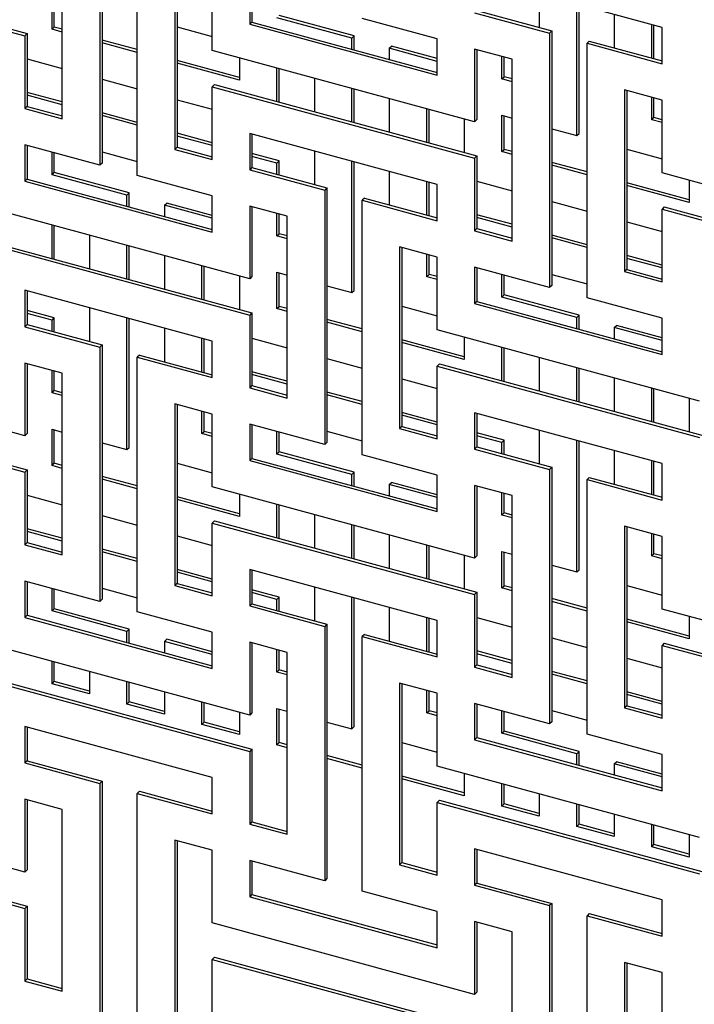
# Model space of a CAD drawing. Header units: millimetres. Extents: x -474 to 5676, y -231 to 4074.
# Tile 21 of 43: x 4009 to 4141, y 2208 to 2401. Entities that reach past the tile are written whole.
import ezdxf

# ---------------------------------------------------------------- set-up
doc = ezdxf.new("R2010")
doc.units = ezdxf.units.MM
doc.header["$LTSCALE"] = 12

msp = doc.modelspace()

# ---------------------------------------------------------------- linework, layer by layer
for p, q in [((4024.31, 2422.71), (4024.31, 2372.7)), ((4024.76, 2423.14), (4024.76, 2373.14)), ((4031.68, 2370.7), (4031.68, 2420.7)), ((4016.94, 2381.85), (4016.94, 2417.57)), ((3958.43, 2412.6), (4010.02, 2398.58)), ((3957.98, 2412.16), (4009.57, 2398.14)), ((4039.05, 2411.56), (4039.05, 2375.84)), ((4039.5, 2411.44), (4039.5, 2376.28)), ((4046.42, 2395.27), (4046.42, 2409.55)), ((4134.87, 2399.8), (4098.02, 2409.82)), ((4053.79, 2407.55), (4053.79, 2400.41)), ((4054.24, 2407.43), (4054.24, 2400.84)), ((4014.92, 2399.43), (4014.92, 2406.57)), ((4015.37, 2399.86), (4015.37, 2406.45)), ((4110.73, 2406.36), (4110.73, 2399.78)), ((4098.46, 2403.11), (4113.2, 2399.11)), ((4118.1, 2378.53), (4118.1, 2404.36)), ((4118.55, 2378.96), (4118.55, 2404.24)), ((4054.24, 2400.84), (4053.79, 2400.41)), ((4054.24, 2400.84), (4090.65, 2390.95)), ((4073.88, 2397.69), (4059.14, 2401.7)), ((4074.33, 2398.13), (4059.59, 2402.13)), ((4090.65, 2397.54), (4075.91, 2401.54)), ((4098.02, 2402.68), (4112.76, 2398.67)), ((4125.47, 2402.36), (4125.47, 2395.77)), ((4014.92, 2399.43), (4015.37, 2399.86)), ((4016.94, 2398.88), (4014.92, 2399.43)), ((4016.94, 2399.43), (4015.37, 2399.86)), ((4039.5, 2399.89), (4046.42, 2398.01)), ((4053.79, 2400.41), (4090.65, 2390.39)), ((4113.2, 2399.11), (4112.76, 2398.67)), ((4113.2, 2399.11), (4113.2, 2349.11)), ((4132.84, 2393.77), (4132.84, 2400.35)), ((4133.29, 2393.65), (4133.29, 2400.23)), ((4134.87, 2392.66), (4134.87, 2399.8)), ((4010.02, 2398.58), (4009.57, 2398.14)), ((4009.57, 2398.14), (4009.57, 2383.85)), ((4010.02, 2398.58), (4010.02, 2384.29)), ((4031.68, 2395.43), (4024.76, 2397.31)), ((4073.88, 2397.69), (4074.33, 2398.13)), ((4073.88, 2395.51), (4073.88, 2397.69)), ((4074.33, 2395.39), (4074.33, 2398.13)), ((4090.65, 2390.39), (4090.65, 2397.54)), ((4112.76, 2398.67), (4112.76, 2348.67)), ((4120.57, 2397.1), (4120.13, 2396.67)), ((4120.57, 2397.1), (4134.87, 2393.22)), ((4031.68, 2394.87), (4024.76, 2396.75)), ((4098.02, 2381.25), (4046.42, 2395.27)), ((4081.25, 2395.69), (4081.7, 2396.12)), ((4081.25, 2395.69), (4081.25, 2393.5)), ((4090.65, 2393.13), (4081.25, 2395.69)), ((4090.65, 2393.69), (4081.7, 2396.12)), ((4105.39, 2393.53), (4098.02, 2395.53)), ((4098.02, 2395.53), (4098.02, 2381.25)), ((4098.46, 2395.41), (4098.46, 2381.68)), ((4120.13, 2346.66), (4120.13, 2396.67)), ((4120.13, 2396.67), (4134.87, 2392.66)), ((4010.02, 2393.62), (4016.94, 2391.73)), ((4051.77, 2389.97), (4039.5, 2393.3)), ((4051.77, 2393.82), (4051.77, 2389.41)), ((4103.36, 2389.68), (4103.36, 2394.08)), ((4103.81, 2390.11), (4103.81, 2393.96)), ((4105.39, 2357.82), (4105.39, 2393.53)), ((4051.77, 2389.41), (4039.5, 2392.74)), ((4059.14, 2385.23), (4059.14, 2391.81)), ((4059.59, 2385.11), (4059.59, 2391.69)), ((4024.76, 2389.61), (4031.68, 2387.73)), ((4066.51, 2389.81), (4066.51, 2383.22)), ((4103.36, 2389.68), (4103.81, 2390.11)), ((4105.39, 2389.13), (4103.36, 2389.68)), ((4105.39, 2389.69), (4103.81, 2390.11)), ((4046.87, 2388.56), (4046.42, 2388.12)), ((4046.42, 2373.84), (4046.42, 2388.12)), ((4046.42, 2388.12), (4098.02, 2374.1)), ((4046.87, 2388.56), (4098.46, 2374.54)), ((4073.88, 2381.22), (4073.88, 2387.81)), ((4074.33, 2381.1), (4074.33, 2387.69)), ((4134.87, 2385.52), (4127.5, 2387.52)), ((4127.5, 2387.52), (4127.5, 2351.81)), ((4127.94, 2387.4), (4127.94, 2352.24)), ((4016.94, 2385.15), (4010.02, 2387.03)), ((4016.94, 2384.59), (4010.02, 2386.47)), ((4039.5, 2385.6), (4046.42, 2383.72)), ((4081.25, 2385.8), (4081.25, 2379.22)), ((4132.84, 2381.66), (4132.84, 2386.07)), ((4133.29, 2382.1), (4133.29, 2385.95)), ((4134.87, 2371.23), (4134.87, 2385.52)), ((4010.02, 2384.29), (4009.57, 2383.85)), ((4009.57, 2383.85), (4016.94, 2381.85)), ((4010.02, 2384.29), (4016.94, 2382.41)), ((4088.62, 2377.22), (4088.62, 2383.8)), ((4089.07, 2377.09), (4089.07, 2383.68)), ((4031.68, 2381.14), (4024.76, 2383.02)), ((4031.68, 2380.58), (4024.76, 2382.47)), ((4095.99, 2381.8), (4095.99, 2375.21)), ((4098.46, 2381.68), (4098.02, 2381.25)), ((4103.36, 2382.53), (4105.39, 2381.98)), ((4103.36, 2375.39), (4103.36, 2382.53)), ((4103.81, 2375.83), (4103.81, 2382.41)), ((4132.84, 2381.66), (4133.29, 2382.1)), ((4134.87, 2381.11), (4132.84, 2381.66)), ((4134.87, 2381.67), (4133.29, 2382.1)), ((4113.2, 2379.86), (4118.1, 2378.53)), ((4046.42, 2377.14), (4039.5, 2379.02)), ((4046.42, 2376.58), (4039.5, 2378.46)), ((4090.65, 2368.96), (4053.79, 2378.98)), ((4053.79, 2378.98), (4053.79, 2371.84)), ((4054.24, 2378.86), (4054.24, 2372.27)), ((4118.1, 2378.53), (4118.55, 2378.96)), ((4024.31, 2372.7), (4009.57, 2376.71)), ((4009.57, 2376.71), (4009.57, 2369.57)), ((4010.02, 2376.59), (4010.02, 2370)), ((4039.5, 2376.28), (4039.05, 2375.84)), ((4039.05, 2375.84), (4046.42, 2373.84)), ((4039.5, 2376.28), (4046.42, 2374.4)), ((4103.36, 2375.39), (4103.81, 2375.83)), ((4105.39, 2375.4), (4103.81, 2375.83)), ((4127.94, 2375.85), (4134.87, 2373.97)), ((4014.92, 2370.86), (4014.92, 2375.26)), ((4015.37, 2371.29), (4015.37, 2375.14)), ((4024.76, 2375.32), (4031.68, 2373.44)), ((4059.59, 2373.56), (4054.24, 2375.01)), ((4059.14, 2373.12), (4054.24, 2374.45)), ((4066.51, 2375.52), (4066.51, 2368.94)), ((4098.46, 2374.54), (4098.02, 2374.1)), ((4098.02, 2374.1), (4098.02, 2359.82)), ((4098.46, 2374.54), (4098.46, 2360.26)), ((4105.39, 2374.84), (4103.36, 2375.39)), ((4024.76, 2373.14), (4024.31, 2372.7)), ((4054.24, 2372.27), (4053.79, 2371.84)), ((4053.79, 2371.84), (4068.54, 2367.83)), ((4054.24, 2372.27), (4068.98, 2368.27)), ((4059.14, 2373.12), (4059.59, 2373.56)), ((4059.14, 2370.94), (4059.14, 2373.12)), ((4059.59, 2370.82), (4059.59, 2373.56)), ((4073.88, 2347.69), (4073.88, 2373.52)), ((4074.33, 2348.12), (4074.33, 2373.4)), ((4120.13, 2371.39), (4113.2, 2373.27)), ((4120.13, 2370.83), (4113.2, 2372.71)), ((4010.02, 2370), (4009.57, 2369.57)), ((4010.02, 2370), (4046.42, 2360.11)), ((4014.92, 2370.86), (4015.37, 2371.29)), ((4029.66, 2366.85), (4014.92, 2370.86)), ((4030.11, 2367.29), (4015.37, 2371.29)), ((4046.42, 2366.7), (4031.68, 2370.7)), ((4081.25, 2371.52), (4081.25, 2364.93)), ((4186.46, 2357.21), (4134.87, 2371.23)), ((4009.57, 2369.57), (4046.42, 2359.55)), ((4068.98, 2368.27), (4068.54, 2367.83)), ((4068.98, 2368.27), (4068.98, 2318.27)), ((4088.62, 2362.93), (4088.62, 2369.51)), ((4089.07, 2362.81), (4089.07, 2369.39)), ((4090.65, 2361.82), (4090.65, 2368.96)), ((4098.46, 2369.58), (4105.39, 2367.7)), ((4140.21, 2365.93), (4127.94, 2369.27)), ((4140.21, 2365.37), (4127.94, 2368.71)), ((4140.21, 2369.78), (4140.21, 2365.37)), ((4029.66, 2366.85), (4030.11, 2367.29)), ((4029.66, 2364.67), (4029.66, 2366.85)), ((4030.11, 2364.55), (4030.11, 2367.29)), ((4046.42, 2359.55), (4046.42, 2366.7)), ((4068.54, 2367.83), (4068.54, 2317.83)), ((4076.35, 2366.26), (4075.91, 2365.83)), ((4076.35, 2366.26), (4090.65, 2362.38)), ((4053.79, 2350.41), (4002.2, 2364.43)), ((4037.03, 2364.85), (4037.48, 2365.28)), ((4037.03, 2364.85), (4037.03, 2362.66)), ((4046.42, 2362.29), (4037.03, 2364.85)), ((4046.42, 2362.85), (4037.48, 2365.28)), ((4061.16, 2362.69), (4053.79, 2364.69)), ((4053.79, 2364.69), (4053.79, 2350.41)), ((4054.24, 2364.57), (4054.24, 2350.84)), ((4075.91, 2315.82), (4075.91, 2365.83)), ((4075.91, 2365.83), (4090.65, 2361.82)), ((4113.2, 2365.57), (4120.13, 2363.69)), ((4135.31, 2364.53), (4134.87, 2364.09)), ((4134.87, 2349.8), (4134.87, 2364.09)), ((4134.87, 2364.09), (4186.46, 2350.07)), ((4135.31, 2364.53), (4186.91, 2350.5)), ((4059.14, 2358.84), (4059.14, 2363.24)), ((4059.59, 2359.27), (4059.59, 2363.12)), ((4061.16, 2326.98), (4061.16, 2362.69)), ((4105.39, 2361.11), (4098.46, 2362.99)), ((4105.39, 2360.55), (4098.46, 2362.43)), ((4014.92, 2354.39), (4014.92, 2360.97)), ((4015.37, 2354.27), (4015.37, 2360.85)), ((4098.46, 2360.26), (4098.02, 2359.82)), ((4098.46, 2360.26), (4105.39, 2358.37)), ((4127.94, 2361.57), (4134.87, 2359.69)), ((4022.29, 2358.97), (4022.29, 2352.38)), ((4059.14, 2358.84), (4059.59, 2359.27)), ((4061.16, 2358.29), (4059.14, 2358.84)), ((4061.16, 2358.85), (4059.59, 2359.27)), ((4098.02, 2359.82), (4105.39, 2357.82)), ((4120.13, 2357.11), (4113.2, 2358.99)), ((4120.13, 2356.55), (4113.2, 2358.43)), ((4002.2, 2357.28), (4053.79, 2343.26)), ((4002.65, 2357.72), (4054.24, 2343.7)), ((4029.66, 2350.38), (4029.66, 2356.97)), ((4030.11, 2350.26), (4030.11, 2356.84)), ((4090.65, 2354.68), (4083.28, 2356.68)), ((4083.28, 2356.68), (4083.28, 2320.97)), ((4083.72, 2356.56), (4083.72, 2321.4)), ((4037.03, 2354.96), (4037.03, 2348.38)), ((4088.62, 2350.82), (4088.62, 2355.23)), ((4089.07, 2351.26), (4089.07, 2355.11)), ((4090.65, 2340.39), (4090.65, 2354.68)), ((4134.87, 2353.1), (4127.94, 2354.98)), ((4134.87, 2352.54), (4127.94, 2354.42)), ((4044.4, 2346.38), (4044.4, 2352.96)), ((4044.85, 2346.25), (4044.85, 2352.84)), ((4112.76, 2348.67), (4098.02, 2352.67)), ((4098.02, 2352.67), (4098.02, 2345.53)), ((4098.46, 2352.55), (4098.46, 2345.97)), ((4051.77, 2350.96), (4051.77, 2344.37)), ((4054.24, 2350.84), (4053.79, 2350.41)), ((4059.14, 2351.69), (4061.16, 2351.14)), ((4059.14, 2344.55), (4059.14, 2351.69)), ((4059.59, 2344.99), (4059.59, 2351.57)), ((4088.62, 2350.82), (4089.07, 2351.26)), ((4090.65, 2350.27), (4088.62, 2350.82)), ((4090.65, 2350.83), (4089.07, 2351.26)), ((4103.36, 2346.82), (4103.36, 2351.22)), ((4103.81, 2347.26), (4103.81, 2351.1)), ((4113.2, 2351.28), (4120.13, 2349.4)), ((4127.94, 2352.24), (4127.5, 2351.81)), ((4127.5, 2351.81), (4134.87, 2349.8)), ((4127.94, 2352.24), (4134.87, 2350.36)), ((4068.98, 2349.02), (4073.88, 2347.69)), ((4113.2, 2349.11), (4112.76, 2348.67)), ((4046.42, 2338.12), (4009.57, 2348.14)), ((4009.57, 2348.14), (4009.57, 2341)), ((4010.02, 2348.02), (4010.02, 2341.43)), ((4073.88, 2347.69), (4074.33, 2348.12)), ((4103.36, 2346.82), (4103.81, 2347.26)), ((4118.1, 2342.81), (4103.36, 2346.82)), ((4118.55, 2343.25), (4103.81, 2347.26)), ((4134.87, 2342.66), (4120.13, 2346.66)), ((4022.29, 2344.68), (4022.29, 2338.1)), ((4059.14, 2344.55), (4059.59, 2344.99)), ((4061.16, 2344.56), (4059.59, 2344.99)), ((4083.72, 2345.01), (4090.65, 2343.13)), ((4098.46, 2345.97), (4098.02, 2345.53)), ((4098.02, 2345.53), (4134.87, 2335.51)), ((4098.46, 2345.97), (4134.87, 2336.07)), ((4015.37, 2342.72), (4010.02, 2344.17)), ((4014.92, 2342.28), (4010.02, 2343.61)), ((4054.24, 2343.7), (4053.79, 2343.26)), ((4053.79, 2343.26), (4053.79, 2328.98)), ((4054.24, 2343.7), (4054.24, 2329.42)), ((4061.16, 2344), (4059.14, 2344.55)), ((4118.1, 2342.81), (4118.55, 2343.25)), ((4118.1, 2340.63), (4118.1, 2342.81)), ((4118.55, 2340.51), (4118.55, 2343.25)), ((4010.02, 2341.43), (4009.57, 2341)), ((4009.57, 2341), (4024.31, 2336.99)), ((4010.02, 2341.43), (4024.76, 2337.43)), ((4014.92, 2342.28), (4015.37, 2342.72)), ((4014.92, 2340.1), (4014.92, 2342.28)), ((4015.37, 2339.98), (4015.37, 2342.72)), ((4029.66, 2316.85), (4029.66, 2342.68)), ((4030.11, 2317.28), (4030.11, 2342.56)), ((4075.91, 2340.55), (4068.98, 2342.43)), ((4075.91, 2339.99), (4068.98, 2341.87)), ((4125.47, 2340.81), (4125.92, 2341.25)), ((4125.47, 2340.81), (4125.47, 2338.63)), ((4134.87, 2338.26), (4125.47, 2340.81)), ((4134.87, 2338.82), (4125.92, 2341.25)), ((4134.87, 2335.51), (4134.87, 2342.66)), ((4037.03, 2340.68), (4037.03, 2334.09)), ((4142.24, 2326.37), (4090.65, 2340.39)), ((4095.99, 2338.94), (4095.99, 2334.53)), ((4024.76, 2337.43), (4024.31, 2336.99)), ((4024.31, 2336.99), (4024.31, 2286.99)), ((4024.76, 2337.43), (4024.76, 2287.43)), ((4044.4, 2332.09), (4044.4, 2338.67)), ((4044.85, 2331.97), (4044.85, 2338.55)), ((4046.42, 2330.98), (4046.42, 2338.12)), ((4054.24, 2338.74), (4061.16, 2336.86)), ((4095.99, 2335.09), (4083.72, 2338.43)), ((4095.99, 2334.53), (4083.72, 2337.87)), ((4103.36, 2330.35), (4103.36, 2336.94)), ((4032.13, 2335.42), (4031.68, 2334.99)), ((4032.13, 2335.42), (4046.42, 2331.54)), ((4103.81, 2330.23), (4103.81, 2336.81)), ((4009.57, 2319.57), (3957.98, 2333.59)), ((4016.94, 2331.85), (4009.57, 2333.85)), ((4009.57, 2333.85), (4009.57, 2319.57)), ((4010.02, 2333.73), (4010.02, 2320)), ((4031.68, 2284.98), (4031.68, 2334.99)), ((4031.68, 2334.99), (4046.42, 2330.98)), ((4068.98, 2334.73), (4075.91, 2332.85)), ((4091.09, 2333.69), (4090.65, 2333.25)), ((4090.65, 2318.96), (4090.65, 2333.25)), ((4090.65, 2333.25), (4142.24, 2319.23)), ((4091.09, 2333.69), (4142.68, 2319.66)), ((4110.73, 2334.93), (4110.73, 2328.35)), ((4014.92, 2328), (4014.92, 2332.4)), ((4015.37, 2328.43), (4015.37, 2332.28)), ((4016.94, 2296.14), (4016.94, 2331.85)), ((4061.16, 2330.27), (4054.24, 2332.15)), ((4061.16, 2329.71), (4054.24, 2331.59)), ((4118.1, 2326.35), (4118.1, 2332.93)), ((4118.55, 2326.22), (4118.55, 2332.81)), ((4054.24, 2329.42), (4053.79, 2328.98)), ((4054.24, 2329.42), (4061.16, 2327.53)), ((4083.72, 2330.73), (4090.65, 2328.85)), ((4125.47, 2330.93), (4125.47, 2324.34)), ((4014.92, 2328), (4015.37, 2328.43)), ((4016.94, 2327.45), (4014.92, 2328)), ((4016.94, 2328.01), (4015.37, 2328.43)), ((4053.79, 2328.98), (4061.16, 2326.98)), ((4075.91, 2326.27), (4068.98, 2328.15)), ((4075.91, 2325.71), (4068.98, 2327.59)), ((4132.84, 2322.34), (4132.84, 2328.92)), ((4133.29, 2322.22), (4133.29, 2328.8)), ((3957.98, 2326.44), (4009.57, 2312.42)), ((3958.43, 2326.88), (4010.02, 2312.86)), ((4046.42, 2323.84), (4039.05, 2325.84)), ((4039.05, 2325.84), (4039.05, 2290.13)), ((4039.5, 2325.72), (4039.5, 2290.56)), ((4140.21, 2326.92), (4140.21, 2320.34)), ((4044.4, 2319.98), (4044.4, 2324.39)), ((4044.85, 2320.42), (4044.85, 2324.27)), ((4046.42, 2309.55), (4046.42, 2323.84)), ((4090.65, 2322.26), (4083.72, 2324.14)), ((4090.65, 2321.7), (4083.72, 2323.58)), ((4134.87, 2314.09), (4098.02, 2324.1)), ((4098.02, 2324.1), (4098.02, 2316.96)), ((4098.46, 2323.98), (4098.46, 2317.4)), ((4068.54, 2317.83), (4053.79, 2321.83)), ((4053.79, 2321.83), (4053.79, 2314.69)), ((4054.24, 2321.71), (4054.24, 2315.13)), ((4010.02, 2320), (4009.57, 2319.57)), ((4014.92, 2320.85), (4016.94, 2320.3)), ((4014.92, 2313.71), (4014.92, 2320.85)), ((4015.37, 2314.15), (4015.37, 2320.73)), ((4044.4, 2319.98), (4044.85, 2320.42)), ((4046.42, 2319.43), (4044.4, 2319.98)), ((4046.42, 2319.99), (4044.85, 2320.42)), ((4059.14, 2315.98), (4059.14, 2320.38)), ((4059.59, 2316.42), (4059.59, 2320.26)), ((4068.98, 2320.44), (4075.91, 2318.56)), ((4083.72, 2321.4), (4083.28, 2320.97)), ((4083.28, 2320.97), (4090.65, 2318.96)), ((4083.72, 2321.4), (4090.65, 2319.52)), ((4103.81, 2318.68), (4098.46, 2320.14)), ((4103.36, 2318.25), (4098.46, 2319.58)), ((4110.73, 2320.65), (4110.73, 2314.06)), ((4024.76, 2318.18), (4029.66, 2316.85)), ((4068.98, 2318.27), (4068.54, 2317.83)), ((4103.36, 2318.25), (4103.81, 2318.68)), ((4103.36, 2316.07), (4103.36, 2318.25)), ((4103.81, 2315.94), (4103.81, 2318.68)), ((4118.1, 2292.81), (4118.1, 2318.64)), ((4118.55, 2293.25), (4118.55, 2318.52)), ((4029.66, 2316.85), (4030.11, 2317.28)), ((4059.14, 2315.98), (4059.59, 2316.42)), ((4073.88, 2311.97), (4059.14, 2315.98)), ((4074.33, 2312.41), (4059.59, 2316.42)), ((4090.65, 2311.82), (4075.91, 2315.82)), ((4098.46, 2317.4), (4098.02, 2316.96)), ((4098.02, 2316.96), (4112.76, 2312.95)), ((4098.46, 2317.4), (4113.2, 2313.39)), ((4125.47, 2316.64), (4125.47, 2310.06)), ((4014.92, 2313.71), (4015.37, 2314.15)), ((4016.94, 2313.72), (4015.37, 2314.15)), ((4039.5, 2314.17), (4046.42, 2312.29)), ((4054.24, 2315.13), (4053.79, 2314.69)), ((4053.79, 2314.69), (4090.65, 2304.67)), ((4054.24, 2315.13), (4090.65, 2305.23)), ((4132.84, 2308.05), (4132.84, 2314.64)), ((4133.29, 2307.93), (4133.29, 2314.51)), ((4134.87, 2306.94), (4134.87, 2314.09)), ((4010.02, 2312.86), (4009.57, 2312.42)), ((4009.57, 2312.42), (4009.57, 2298.14)), ((4010.02, 2312.86), (4010.02, 2298.58)), ((4016.94, 2313.16), (4014.92, 2313.71)), ((4073.88, 2311.97), (4074.33, 2312.41)), ((4073.88, 2309.79), (4073.88, 2311.97)), ((4074.33, 2309.67), (4074.33, 2312.41)), ((4090.65, 2304.67), (4090.65, 2311.82)), ((4113.2, 2313.39), (4112.76, 2312.95)), ((4112.76, 2312.95), (4112.76, 2262.95)), ((4113.2, 2313.39), (4113.2, 2263.39)), ((4031.68, 2309.71), (4024.76, 2311.59)), ((4031.68, 2309.15), (4024.76, 2311.03)), ((4081.25, 2309.97), (4081.7, 2310.41)), ((4081.25, 2309.97), (4081.25, 2307.79)), ((4090.65, 2307.42), (4081.25, 2309.97)), ((4090.65, 2307.98), (4081.7, 2310.41)), ((4120.57, 2311.39), (4120.13, 2310.95)), ((4120.13, 2260.95), (4120.13, 2310.95)), ((4120.13, 2310.95), (4134.87, 2306.94)), ((4120.57, 2311.39), (4134.87, 2307.5)), ((4098.02, 2295.53), (4046.42, 2309.55)), ((4051.77, 2308.1), (4051.77, 2303.69)), ((4105.39, 2307.81), (4098.02, 2309.82)), ((4098.02, 2309.82), (4098.02, 2295.53)), ((4098.46, 2309.69), (4098.46, 2295.97)), ((4103.36, 2303.96), (4103.36, 2308.36)), ((4103.81, 2304.4), (4103.81, 2308.24)), ((4010.02, 2307.9), (4016.94, 2306.02)), ((4051.77, 2304.25), (4039.5, 2307.59)), ((4051.77, 2303.69), (4039.5, 2307.03)), ((4059.14, 2299.51), (4059.14, 2306.1)), ((4105.39, 2272.1), (4105.39, 2307.81)), ((4059.59, 2299.39), (4059.59, 2305.97)), ((4066.51, 2304.09), (4066.51, 2297.51)), ((4103.36, 2303.96), (4103.81, 2304.4)), ((4105.39, 2303.97), (4103.81, 2304.4)), ((4024.76, 2303.89), (4031.68, 2302.01)), ((4046.87, 2302.85), (4046.42, 2302.41)), ((4046.42, 2288.12), (4046.42, 2302.41)), ((4046.42, 2302.41), (4098.02, 2288.39)), ((4046.87, 2302.85), (4098.46, 2288.82)), ((4105.39, 2303.41), (4103.36, 2303.96)), ((4016.94, 2299.43), (4010.02, 2301.31)), ((4016.94, 2298.87), (4010.02, 2300.75)), ((4073.88, 2295.51), (4073.88, 2302.09)), ((4074.33, 2295.38), (4074.33, 2301.97)), ((4134.87, 2299.8), (4127.5, 2301.8)), ((4127.5, 2301.8), (4127.5, 2266.09)), ((4127.94, 2301.68), (4127.94, 2266.53)), ((4132.84, 2295.95), (4132.84, 2300.35)), ((4133.29, 2296.39), (4133.29, 2300.23)), ((4010.02, 2298.58), (4009.57, 2298.14)), ((4010.02, 2298.58), (4016.94, 2296.69)), ((4039.5, 2299.89), (4046.42, 2298.01)), ((4081.25, 2300.09), (4081.25, 2293.5)), ((4134.87, 2285.52), (4134.87, 2299.8)), ((4009.57, 2298.14), (4016.94, 2296.14)), ((4031.68, 2295.43), (4024.76, 2297.31)), ((4031.68, 2294.87), (4024.76, 2296.75)), ((4088.62, 2291.5), (4088.62, 2298.08)), ((4089.07, 2291.38), (4089.07, 2297.96)), ((4103.36, 2296.82), (4105.39, 2296.27)), ((4103.36, 2289.67), (4103.36, 2296.82)), ((4103.81, 2290.11), (4103.81, 2296.69)), ((4132.84, 2295.95), (4133.29, 2296.39)), ((4134.87, 2295.96), (4133.29, 2296.39)), ((4095.99, 2296.08), (4095.99, 2289.5)), ((4098.46, 2295.97), (4098.02, 2295.53)), ((4134.87, 2295.4), (4132.84, 2295.95)), ((4046.42, 2291.42), (4039.5, 2293.3)), ((4046.42, 2290.86), (4039.5, 2292.74)), ((4090.65, 2283.25), (4053.79, 2293.26)), ((4053.79, 2293.26), (4053.79, 2286.12)), ((4054.24, 2293.14), (4054.24, 2286.56)), ((4113.2, 2294.14), (4118.1, 2292.81)), ((4118.1, 2292.81), (4118.55, 2293.25)), ((4024.31, 2286.99), (4009.57, 2290.99)), ((4009.57, 2290.99), (4009.57, 2283.85)), ((4010.02, 2290.87), (4010.02, 2284.29)), ((4039.5, 2290.56), (4039.05, 2290.13)), ((4039.5, 2290.56), (4046.42, 2288.68)), ((4014.92, 2285.14), (4014.92, 2289.54)), ((4015.37, 2285.58), (4015.37, 2289.42)), ((4024.76, 2289.6), (4031.68, 2287.72)), ((4039.05, 2290.13), (4046.42, 2288.12)), ((4059.59, 2287.84), (4054.24, 2289.3)), ((4059.14, 2287.41), (4054.24, 2288.74)), ((4066.51, 2289.81), (4066.51, 2283.22)), ((4098.46, 2288.82), (4098.02, 2288.39)), ((4098.46, 2288.82), (4098.46, 2274.54)), ((4103.36, 2289.67), (4103.81, 2290.11)), ((4105.39, 2289.12), (4103.36, 2289.67)), ((4105.39, 2289.68), (4103.81, 2290.11)), ((4127.94, 2290.14), (4134.87, 2288.25)), ((4024.76, 2287.43), (4024.31, 2286.99)), ((4059.14, 2287.41), (4059.59, 2287.84)), ((4059.14, 2285.23), (4059.14, 2287.41)), ((4059.59, 2285.1), (4059.59, 2287.84)), ((4073.88, 2261.97), (4073.88, 2287.8)), ((4074.33, 2262.41), (4074.33, 2287.68)), ((4098.02, 2288.39), (4098.02, 2274.1)), ((4120.13, 2285.67), (4113.2, 2287.56)), ((4120.13, 2285.12), (4113.2, 2287)), ((4014.92, 2285.14), (4015.37, 2285.58)), ((4029.66, 2281.13), (4014.92, 2285.14)), ((4030.11, 2281.57), (4015.37, 2285.58)), ((4046.42, 2280.98), (4031.68, 2284.98)), ((4054.24, 2286.56), (4053.79, 2286.12)), ((4053.79, 2286.12), (4068.54, 2282.11)), ((4054.24, 2286.56), (4068.98, 2282.55)), ((4081.25, 2285.8), (4081.25, 2279.22)), ((4186.46, 2271.49), (4134.87, 2285.52)), ((4010.02, 2284.29), (4009.57, 2283.85)), ((4009.57, 2283.85), (4046.42, 2273.83)), ((4010.02, 2284.29), (4046.42, 2274.39)), ((4088.62, 2277.21), (4088.62, 2283.8)), ((4089.07, 2277.09), (4089.07, 2283.67)), ((4090.65, 2276.1), (4090.65, 2283.25)), ((4098.46, 2283.86), (4105.39, 2281.98)), ((4140.21, 2280.22), (4127.94, 2283.55)), ((4140.21, 2279.66), (4127.94, 2282.99)), ((4140.21, 2284.06), (4140.21, 2279.66)), ((4029.66, 2281.13), (4030.11, 2281.57)), ((4029.66, 2278.95), (4029.66, 2281.13)), ((4030.11, 2278.83), (4030.11, 2281.57)), ((4046.42, 2273.83), (4046.42, 2280.98)), ((4068.98, 2282.55), (4068.54, 2282.11)), ((4068.54, 2282.11), (4068.54, 2232.11)), ((4068.98, 2282.55), (4068.98, 2232.55)), ((4037.03, 2279.13), (4037.48, 2279.57)), ((4037.03, 2279.13), (4037.03, 2276.95)), ((4046.42, 2276.58), (4037.03, 2279.13)), ((4046.42, 2277.14), (4037.48, 2279.57)), ((4061.16, 2276.97), (4053.79, 2278.98)), ((4053.79, 2278.98), (4053.79, 2264.69)), ((4076.35, 2280.55), (4075.91, 2280.11)), ((4075.91, 2230.11), (4075.91, 2280.11)), ((4075.91, 2280.11), (4090.65, 2276.1)), ((4076.35, 2280.55), (4090.65, 2276.66)), ((4113.2, 2279.86), (4120.13, 2277.97)), ((4053.79, 2264.69), (4002.2, 2278.71)), ((4054.24, 2278.85), (4054.24, 2265.13)), ((4059.14, 2273.12), (4059.14, 2277.52)), ((4059.59, 2273.56), (4059.59, 2277.4)), ((4061.16, 2241.26), (4061.16, 2276.97)), ((4105.39, 2275.4), (4098.46, 2277.28)), ((4135.31, 2278.81), (4134.87, 2278.37)), ((4134.87, 2264.09), (4134.87, 2278.37)), ((4134.87, 2278.37), (4186.46, 2264.35)), ((4135.31, 2278.81), (4186.91, 2264.79)), ((4014.92, 2270.85), (4014.92, 2275.26)), ((4015.37, 2271.29), (4015.37, 2275.13)), ((4105.39, 2274.84), (4098.46, 2276.72)), ((4127.94, 2275.85), (4134.87, 2273.97)), ((4022.29, 2273.25), (4022.29, 2268.85)), ((4059.14, 2273.12), (4059.59, 2273.56)), ((4061.16, 2272.57), (4059.14, 2273.12)), ((4061.16, 2273.13), (4059.59, 2273.56)), ((4098.46, 2274.54), (4098.02, 2274.1)), ((4098.02, 2274.1), (4105.39, 2272.1)), ((4098.46, 2274.54), (4105.39, 2272.66)), ((4120.13, 2271.39), (4113.2, 2273.27)), ((4002.2, 2271.57), (4053.79, 2257.55)), ((4002.65, 2272.01), (4054.24, 2257.98)), ((4014.92, 2270.85), (4015.37, 2271.29)), ((4022.29, 2269.41), (4015.37, 2271.29)), ((4029.66, 2266.84), (4029.66, 2271.25)), ((4120.13, 2270.83), (4113.2, 2272.71)), ((4022.29, 2268.85), (4014.92, 2270.85)), ((4030.11, 2267.28), (4030.11, 2271.13)), ((4037.03, 2269.25), (4037.03, 2264.84)), ((4090.65, 2268.96), (4083.28, 2270.96)), ((4083.28, 2270.96), (4083.28, 2235.25)), ((4083.72, 2270.84), (4083.72, 2235.69)), ((4088.62, 2265.11), (4088.62, 2269.51)), ((4089.07, 2265.55), (4089.07, 2269.39)), ((4134.87, 2267.38), (4127.94, 2269.27)), ((4090.65, 2254.68), (4090.65, 2268.96)), ((4134.87, 2266.82), (4127.94, 2268.71)), ((4029.66, 2266.84), (4030.11, 2267.28)), ((4037.03, 2264.84), (4029.66, 2266.84)), ((4037.03, 2265.4), (4030.11, 2267.28)), ((4044.4, 2262.84), (4044.4, 2267.24)), ((4044.85, 2263.28), (4044.85, 2267.12)), ((4059.14, 2265.98), (4061.16, 2265.43)), ((4059.14, 2258.83), (4059.14, 2265.98)), ((4059.59, 2259.27), (4059.59, 2265.85)), ((4088.62, 2265.11), (4089.07, 2265.55)), ((4090.65, 2265.12), (4089.07, 2265.55)), ((4112.76, 2262.95), (4098.02, 2266.96)), ((4098.02, 2266.96), (4098.02, 2259.81)), ((4098.46, 2266.84), (4098.46, 2260.25)), ((4103.36, 2261.1), (4103.36, 2265.5)), ((4103.81, 2261.54), (4103.81, 2265.38)), ((4113.2, 2265.57), (4120.13, 2263.69)), ((4127.94, 2266.53), (4127.5, 2266.09)), ((4127.5, 2266.09), (4134.87, 2264.09)), ((4127.94, 2266.53), (4134.87, 2264.65)), ((4051.77, 2265.24), (4051.77, 2260.84)), ((4054.24, 2265.13), (4053.79, 2264.69)), ((4090.65, 2264.56), (4088.62, 2265.11)), ((4046.42, 2252.41), (4009.57, 2262.42)), ((4009.57, 2262.42), (4009.57, 2255.28)), ((4010.02, 2262.3), (4010.02, 2255.72)), ((4044.4, 2262.84), (4044.85, 2263.28)), ((4051.77, 2260.84), (4044.4, 2262.84)), ((4051.77, 2261.39), (4044.85, 2263.28)), ((4068.98, 2263.3), (4073.88, 2261.97)), ((4073.88, 2261.97), (4074.33, 2262.41)), ((4103.36, 2261.1), (4103.81, 2261.54)), ((4118.55, 2257.53), (4103.81, 2261.54)), ((4113.2, 2263.39), (4112.76, 2262.95)), ((4098.46, 2260.25), (4098.02, 2259.81)), ((4098.02, 2259.81), (4134.87, 2249.8)), ((4098.46, 2260.25), (4134.87, 2250.36)), ((4118.1, 2257.1), (4103.36, 2261.1)), ((4134.87, 2256.94), (4120.13, 2260.95)), ((4054.24, 2257.98), (4053.79, 2257.55)), ((4054.24, 2257.98), (4054.24, 2243.7)), ((4059.14, 2258.83), (4059.59, 2259.27)), ((4061.16, 2258.28), (4059.14, 2258.83)), ((4061.16, 2258.84), (4059.59, 2259.27)), ((4083.72, 2259.3), (4090.65, 2257.41)), ((4010.02, 2255.72), (4009.57, 2255.28)), ((4010.02, 2255.72), (4024.76, 2251.71)), ((4053.79, 2257.55), (4053.79, 2243.26)), ((4075.91, 2254.83), (4068.98, 2256.72)), ((4075.91, 2254.28), (4068.98, 2256.16)), ((4118.1, 2257.1), (4118.55, 2257.53)), ((4118.1, 2254.91), (4118.1, 2257.1)), ((4118.55, 2254.79), (4118.55, 2257.53)), ((4134.87, 2249.8), (4134.87, 2256.94)), ((4009.57, 2255.28), (4024.31, 2251.27)), ((4142.24, 2240.65), (4090.65, 2254.68)), ((4125.47, 2255.09), (4125.92, 2255.53)), ((4125.47, 2255.09), (4125.47, 2252.91)), ((4134.87, 2252.54), (4125.47, 2255.09)), ((4134.87, 2253.1), (4125.92, 2255.53)), ((4046.42, 2245.26), (4046.42, 2252.41)), ((4095.99, 2249.38), (4083.72, 2252.71)), ((4095.99, 2248.82), (4083.72, 2252.15)), ((4095.99, 2253.22), (4095.99, 2248.82)), ((4024.76, 2251.71), (4024.31, 2251.27)), ((4024.31, 2251.27), (4024.31, 2201.27)), ((4024.76, 2251.71), (4024.76, 2201.71)), ((4103.36, 2246.81), (4103.36, 2251.22)), ((4103.81, 2247.25), (4103.81, 2251.1)), ((4016.94, 2246.13), (4009.57, 2248.14)), ((4009.57, 2248.14), (4009.57, 2233.85)), ((4010.02, 2248.01), (4010.02, 2234.29)), ((4032.13, 2249.71), (4031.68, 2249.27)), ((4031.68, 2199.27), (4031.68, 2249.27)), ((4031.68, 2249.27), (4046.42, 2245.26)), ((4032.13, 2249.71), (4046.42, 2245.82)), ((4091.09, 2247.97), (4090.65, 2247.53)), ((4091.09, 2247.97), (4142.68, 2233.95)), ((4110.73, 2249.22), (4110.73, 2244.81)), ((4009.57, 2233.85), (3957.98, 2247.87)), ((4016.94, 2210.42), (4016.94, 2246.13)), ((4090.65, 2233.25), (4090.65, 2247.53)), ((4090.65, 2247.53), (4142.24, 2233.51)), ((4103.36, 2246.81), (4103.81, 2247.25)), ((4110.73, 2244.81), (4103.36, 2246.81)), ((4110.73, 2245.37), (4103.81, 2247.25)), ((4118.1, 2242.81), (4118.1, 2247.21)), ((4118.55, 2243.25), (4118.55, 2247.09)), ((4125.47, 2245.21), (4125.47, 2240.8)), ((4054.24, 2243.7), (4053.79, 2243.26)), ((4053.79, 2243.26), (4061.16, 2241.26)), ((4054.24, 2243.7), (4061.16, 2241.82)), ((4118.1, 2242.81), (4118.55, 2243.25)), ((4125.47, 2240.8), (4118.1, 2242.81)), ((4125.47, 2241.36), (4118.55, 2243.25)), ((4132.84, 2238.8), (4132.84, 2243.21)), ((4133.29, 2239.24), (4133.29, 2243.09)), ((3957.98, 2240.73), (4009.57, 2226.71)), ((3958.43, 2241.17), (4010.02, 2227.14)), ((4140.21, 2241.2), (4140.21, 2236.8)), ((4046.42, 2238.12), (4039.05, 2240.12)), ((4039.05, 2240.12), (4039.05, 2204.41)), ((4039.5, 2240), (4039.5, 2204.85)), ((4134.87, 2228.37), (4098.02, 2238.38)), ((4098.02, 2238.38), (4098.02, 2231.24)), ((4132.84, 2238.8), (4133.29, 2239.24)), ((4140.21, 2236.8), (4132.84, 2238.8)), ((4140.21, 2237.36), (4133.29, 2239.24)), ((4046.42, 2223.84), (4046.42, 2238.12)), ((4098.46, 2238.26), (4098.46, 2231.68)), ((4068.54, 2232.11), (4053.79, 2236.12)), ((4053.79, 2236.12), (4053.79, 2228.97)), ((4054.24, 2236), (4054.24, 2229.41)), ((4083.72, 2235.69), (4083.28, 2235.25)), ((4083.28, 2235.25), (4090.65, 2233.25)), ((4083.72, 2235.69), (4090.65, 2233.81)), ((4010.02, 2234.29), (4009.57, 2233.85)), ((4068.98, 2232.55), (4068.54, 2232.11)), ((4098.46, 2231.68), (4098.02, 2231.24)), ((4098.02, 2231.24), (4112.76, 2227.24)), ((4098.46, 2231.68), (4113.2, 2227.67)), ((4054.24, 2229.41), (4053.79, 2228.97)), ((4053.79, 2228.97), (4090.65, 2218.96)), ((4054.24, 2229.41), (4090.65, 2219.52)), ((4090.65, 2226.1), (4075.91, 2230.11)), ((4010.02, 2227.14), (4009.57, 2226.71)), ((4009.57, 2226.71), (4009.57, 2212.42)), ((4010.02, 2227.14), (4010.02, 2212.86)), ((4113.2, 2227.67), (4112.76, 2227.24)), ((4112.76, 2227.24), (4112.76, 2177.23)), ((4113.2, 2227.67), (4113.2, 2177.67)), ((4134.87, 2221.23), (4134.87, 2228.37)), ((4090.65, 2218.96), (4090.65, 2226.1)), ((4120.57, 2225.67), (4120.13, 2225.23)), ((4120.13, 2175.23), (4120.13, 2225.23)), ((4120.13, 2225.23), (4134.87, 2221.23)), ((4120.57, 2225.67), (4134.87, 2221.79)), ((4098.02, 2209.81), (4046.42, 2223.84)), ((4105.39, 2222.1), (4098.02, 2224.1)), ((4098.02, 2224.1), (4098.02, 2209.81)), ((4098.46, 2223.98), (4098.46, 2210.25)), ((4105.39, 2186.38), (4105.39, 2222.1)), ((4046.87, 2217.13), (4046.42, 2216.69)), ((4046.87, 2217.13), (4098.46, 2203.11)), ((4046.42, 2202.41), (4046.42, 2216.69)), ((4046.42, 2216.69), (4098.02, 2202.67)), ((4134.87, 2214.08), (4127.5, 2216.09)), ((4127.5, 2216.09), (4127.5, 2180.37)), ((4127.94, 2215.97), (4127.94, 2180.81)), ((4134.87, 2199.8), (4134.87, 2214.08)), ((4010.02, 2212.86), (4009.57, 2212.42)), ((4009.57, 2212.42), (4016.94, 2210.42)), ((4010.02, 2212.86), (4016.94, 2210.98)), ((4098.46, 2210.25), (4098.02, 2209.81))]:
    msp.add_line(p, q)

doc.saveas('drawing.dxf')
